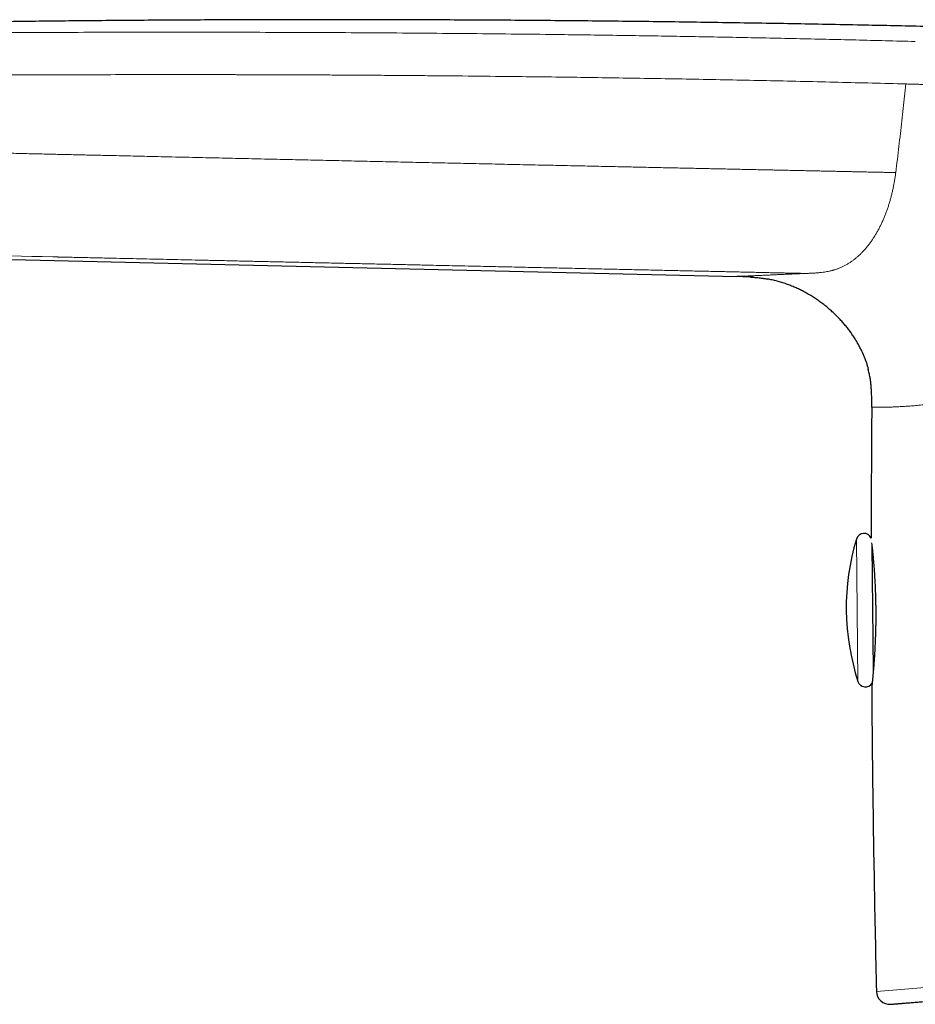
# Model space of a CAD drawing. Header units: millimetres. Extents: x 8 to 524, y 12 to 399.
# Tile 3 of 133: x 76 to 110, y 362 to 399. Entities that reach past the tile are written whole.
import ezdxf

# ---------------------------------------------------------------- set-up
doc = ezdxf.new("R2010")
doc.units = ezdxf.units.MM

msp = doc.modelspace()

# ---------------------------------------------------------------- linework, layer by layer
at = {"color": 7, "linetype": 'Continuous', "lineweight": 30}
for p, q in [((46.105, 390.977), (102.812, 389.635)), ((103.947, 389.545), (103.983, 389.538)), ((107.585, 386.714), (107.599, 386.682)), ((107.777, 386.167), (107.789, 386.119)), ((107.927, 379.427), (107.98, 374.707)), ((107.918, 374.062), (107.918, 374.062))]:
    msp.add_line(p, q, dxfattribs=at)
at = {"color": 252, "linetype": 'Continuous', "lineweight": 0}
for p, q in [((103.47, 389.605), (103.406, 389.61)), ((103.983, 389.538), (103.898, 389.553)), ((107.607, 386.664), (107.585, 386.714)), ((107.789, 386.12), (107.776, 386.172)), ((107.338, 379.69), (107.399, 374.295)), ((108.097, 362.552), (131.332, 364.439))]:
    msp.add_line(p, q, dxfattribs=at)
at = {"color": 7, "linetype": 'Continuous', "lineweight": 30}
for centre, radius, start, end in [((107.625, 379.603), 0.3, 23.7396, 163.2028), ((115.954, 377.089), 9, 163.2028, 198.086), ((107.684, 374.388), 0.3, 198.086, 326.7932), ((108.597, 362.564), 0.5, 181.3628, 274.6443)]:
    msp.add_arc(centre, radius, start, end, dxfattribs=at)
for points, knots in [([(150.617, 397.344), (150.025, 397.382), (148.622, 397.471), (146.408, 397.606), (143.974, 397.748), (141.538, 397.885), (139.101, 398.015), (136.662, 398.139), (134.289, 398.254), (131.982, 398.361), (129.741, 398.459), (127.5, 398.552), (125.258, 398.64), (123.017, 398.723), (120.778, 398.801), (118.541, 398.874), (116.306, 398.942), (114.073, 399.005), (111.841, 399.063), (109.608, 399.116), (107.241, 399.166), (104.74, 399.213), (102.106, 399.256), (99.471, 399.292), (96.901, 399.32), (94.396, 399.341), (91.956, 399.355), (89.515, 399.363), (87.074, 399.366), (84.633, 399.362), (82.191, 399.353), (79.816, 399.337), (77.509, 399.317), (75.27, 399.291), (73.031, 399.26), (70.792, 399.224), (68.553, 399.182), (66.421, 399.136), (64.395, 399.087), (62.476, 399.036), (60.557, 398.979), (58.638, 398.917), (56.718, 398.849), (54.798, 398.775), (53.015, 398.7), (51.369, 398.626), (49.859, 398.554), (48.35, 398.478), (46.84, 398.397), (45.331, 398.311), (44.039, 398.234), (43.251, 398.184), (42.964, 398.165)], [0, 0, 0, 0, 0.0165217, 0.0391477, 0.0617814, 0.0844253, 0.1070816, 0.1297525, 0.1524397, 0.1732518, 0.1940758, 0.2149051, 0.2357329, 0.2565522, 0.2773561, 0.2981375, 0.3188905, 0.3396222, 0.3603473, 0.3810799, 0.4018229, 0.4262799, 0.4507429, 0.4752076, 0.4996733, 0.5223215, 0.5449729, 0.5676285, 0.5902891, 0.6129553, 0.6356263, 0.658301, 0.6790883, 0.6998768, 0.7206658, 0.7414545, 0.7622424, 0.7830304, 0.8008495, 0.8186704, 0.8364937, 0.8543206, 0.8721517, 0.8899883, 0.9078312, 0.9218559, 0.9358857, 0.9499212, 0.9639591, 0.9779903, 0.9920051, 1, 1, 1, 1]), ([(103.406, 389.61), (103.384, 389.612), (103.303, 389.618), (103.164, 389.625), (102.988, 389.631), (102.87, 389.634), (102.812, 389.635)], [0, 0, 0, 0, 0.112783, 0.408512, 0.70425, 1, 1, 1, 1]), ([(103.325, 389.616), (103.365, 389.614), (103.42, 389.61), (103.474, 389.605), (103.488, 389.604)], [0, 0, 0, 0, 0.749213, 1, 1, 1, 1]), ([(103.406, 389.61), (103.441, 389.608), (103.538, 389.601), (103.677, 389.586), (103.823, 389.566), (103.918, 389.551), (103.971, 389.541), (103.983, 389.538)], [0, 0, 0, 0, 0.178342, 0.503768, 0.720732, 0.937772, 1, 1, 1, 1]), ([(107.585, 386.714), (107.572, 386.743), (107.537, 386.824), (107.474, 386.952), (107.395, 387.099), (107.31, 387.242), (107.219, 387.383), (107.124, 387.52), (107.024, 387.653), (106.92, 387.783), (106.811, 387.91), (106.699, 388.032), (106.582, 388.152), (106.457, 388.272), (106.323, 388.392), (106.18, 388.512), (106.033, 388.627), (105.882, 388.736), (105.727, 388.84), (105.571, 388.937), (105.415, 389.026), (105.259, 389.109), (105.101, 389.185), (104.94, 389.256), (104.773, 389.322), (104.6, 389.383), (104.422, 389.438), (104.241, 389.485), (104.094, 389.518), (104.008, 389.533), (103.983, 389.538)], [0, 0, 0, 0, 0.020229, 0.055275, 0.090334, 0.125405, 0.160486, 0.195566, 0.230635, 0.265697, 0.300757, 0.335817, 0.370881, 0.405946, 0.445217, 0.484488, 0.523758, 0.563029, 0.602303, 0.641583, 0.678619, 0.71565, 0.752673, 0.789689, 0.826701, 0.86596, 0.905224, 0.944493, 0.983765, 1, 1, 1, 1]), ([(107.585, 386.714), (107.59, 386.704), (107.613, 386.652), (107.651, 386.556), (107.698, 386.428), (107.74, 386.298), (107.77, 386.195), (107.785, 386.135), (107.789, 386.12)], [0, 0, 0, 0, 0.055365, 0.271841, 0.488575, 0.705688, 0.923083, 1, 1, 1, 1]), ([(107.919, 384.689), (107.92, 384.745), (107.92, 384.856), (107.92, 385.022), (107.916, 385.189), (107.908, 385.356), (107.895, 385.522), (107.876, 385.687), (107.849, 385.852), (107.82, 385.996), (107.798, 386.085), (107.789, 386.12)], [0, 0, 0, 0, 0.1156588, 0.2313128, 0.3469602, 0.4626246, 0.5782715, 0.6938928, 0.8095254, 0.925172, 1, 1, 1, 1]), ([(107.92, 384.689), (107.916, 384.235), (107.908, 383.098), (107.901, 381.442), (107.9, 380.241), (107.899, 379.723)], [0, 0, 0, 0, 0.274486, 0.686985, 1, 1, 1, 1]), ([(107.92, 379.491), (107.921, 379.487), (107.922, 379.472), (107.926, 379.442), (107.93, 379.402), (107.935, 379.361), (107.94, 379.313), (107.946, 379.256), (107.953, 379.186), (107.96, 379.113), (107.968, 379.034), (107.975, 378.952), (107.983, 378.866), (107.991, 378.776), (107.998, 378.678), (108.006, 378.572), (108.015, 378.458), (108.022, 378.339), (108.03, 378.217), (108.037, 378.091), (108.044, 377.962), (108.05, 377.83), (108.055, 377.696), (108.06, 377.56), (108.064, 377.421), (108.067, 377.281), (108.07, 377.14), (108.071, 376.998), (108.072, 376.855), (108.072, 376.712), (108.071, 376.57), (108.069, 376.429), (108.066, 376.289), (108.062, 376.151), (108.058, 376.015), (108.053, 375.887), (108.048, 375.767), (108.043, 375.654), (108.038, 375.544), (108.032, 375.435), (108.026, 375.328), (108.019, 375.223), (108.012, 375.119), (108.006, 375.027), (108, 374.945), (107.994, 374.873), (107.988, 374.803), (107.983, 374.735), (107.977, 374.67), (107.972, 374.61), (107.967, 374.555), (107.963, 374.507), (107.958, 374.462), (107.955, 374.422), (107.951, 374.385), (107.948, 374.351), (107.945, 374.32), (107.942, 374.297), (107.94, 374.28), (107.939, 374.267), (107.938, 374.253), (107.936, 374.238), (107.934, 374.223), (107.933, 374.206), (107.931, 374.189), (107.929, 374.172), (107.927, 374.155), (107.925, 374.14), (107.924, 374.126), (107.923, 374.114), (107.921, 374.105), (107.921, 374.098), (107.92, 374.095), (107.92, 374.095), (107.92, 374.095)], [0, 0, 0, 0, 0.004215, 0.017545, 0.030245, 0.042319, 0.0538, 0.070731, 0.08755, 0.104258, 0.120859, 0.137357, 0.153756, 0.170052, 0.186207, 0.204516, 0.22278, 0.241028, 0.259265, 0.277495, 0.295725, 0.313957, 0.332196, 0.350445, 0.368707, 0.386987, 0.405292, 0.42363, 0.442011, 0.460398, 0.47875, 0.497075, 0.51538, 0.533669, 0.551945, 0.57021, 0.586186, 0.602155, 0.618119, 0.634199, 0.650531, 0.667119, 0.683963, 0.701069, 0.714015, 0.727113, 0.740364, 0.753769, 0.767329, 0.780785, 0.792973, 0.804669, 0.81587, 0.826575, 0.836782, 0.847063, 0.856781, 0.865936, 0.8701, 0.874708, 0.879916, 0.885723, 0.892128, 0.899575, 0.907694, 0.916482, 0.925939, 0.936062, 0.946851, 0.957632, 0.969002, 0.980961, 0.993509, 1, 1, 1, 1]), ([(107.92, 374.095), (107.92, 374.089), (107.918, 374.076), (107.918, 374.067), (107.918, 374.062)], [0, 0, 0, 0, 0.496013, 1, 1, 1, 1]), ([(107.919, 374.062), (107.921, 373.708), (107.928, 372.658), (107.947, 370.911), (107.975, 368.821), (108.01, 366.731), (108.05, 364.641), (108.081, 363.248), (108.097, 362.552)], [0, 0, 0, 0, 0.092194, 0.273763, 0.455329, 0.636891, 0.818448, 1, 1, 1, 1]), ([(108.638, 362.065), (108.638, 362.066), (108.64, 362.066), (108.649, 362.066), (108.664, 362.068), (108.685, 362.069), (108.713, 362.072), (108.746, 362.074), (108.782, 362.077), (108.817, 362.08), (108.851, 362.083), (108.887, 362.086), (108.926, 362.089), (108.969, 362.092), (109.014, 362.096), (109.064, 362.1), (109.124, 362.105), (109.194, 362.111), (109.276, 362.117), (109.364, 362.124), (109.457, 362.132), (109.556, 362.14), (109.658, 362.148), (109.763, 362.157), (109.871, 362.166), (109.984, 362.175), (110.102, 362.184), (110.202, 362.193), (110.281, 362.199), (110.338, 362.204), (110.395, 362.208), (110.454, 362.213), (110.513, 362.218), (110.6, 362.225), (110.717, 362.234), (110.861, 362.246), (111.005, 362.258), (111.147, 362.269), (111.292, 362.281), (111.443, 362.293), (111.599, 362.306), (111.759, 362.319), (111.924, 362.332), (112.093, 362.346), (112.267, 362.36), (112.446, 362.375), (112.64, 362.391), (112.849, 362.408), (113.074, 362.426), (113.304, 362.445), (113.538, 362.464), (113.778, 362.483), (114.019, 362.503), (114.259, 362.522), (114.499, 362.542), (114.744, 362.562), (114.993, 362.582), (115.26, 362.603), (115.545, 362.627), (115.849, 362.651), (116.157, 362.676), (116.471, 362.702), (116.789, 362.728), (117.113, 362.754), (117.432, 362.78), (117.747, 362.805), (118.057, 362.831), (118.37, 362.856), (118.687, 362.882), (119.006, 362.908), (119.326, 362.934), (119.648, 362.96), (119.973, 362.986), (120.301, 363.013), (120.632, 363.04), (120.966, 363.067), (121.296, 363.094), (121.623, 363.12), (121.946, 363.147), (122.272, 363.173), (122.6, 363.2), (122.865, 363.221), (123.067, 363.238), (123.202, 363.249), (123.339, 363.26), (123.475, 363.271), (123.612, 363.282), (123.81, 363.298), (124.072, 363.319), (124.418, 363.347), (124.787, 363.377), (125.178, 363.409), (125.529, 363.438), (125.838, 363.463), (126.103, 363.484), (126.37, 363.506), (126.638, 363.528), (126.907, 363.55), (127.173, 363.571), (127.434, 363.592), (127.742, 363.617), (128.101, 363.647), (128.513, 363.68), (128.927, 363.714), (129.341, 363.747), (129.753, 363.781), (130.164, 363.814), (130.573, 363.847), (130.984, 363.881), (131.258, 363.903), (131.395, 363.914)], [0, 0, 0, 0, 0.010501, 0.020988, 0.031466, 0.041936, 0.052402, 0.062865, 0.07333, 0.080525, 0.087724, 0.094926, 0.102132, 0.109343, 0.11656, 0.124172, 0.131798, 0.141955, 0.152104, 0.162246, 0.172383, 0.182518, 0.192654, 0.202213, 0.211777, 0.221348, 0.230928, 0.240518, 0.244742, 0.248964, 0.253183, 0.2574, 0.261615, 0.265828, 0.275752, 0.285669, 0.29452, 0.303368, 0.312216, 0.321065, 0.330098, 0.339135, 0.348178, 0.357229, 0.36629, 0.375489, 0.384732, 0.395502, 0.406262, 0.417013, 0.42776, 0.438504, 0.449249, 0.459383, 0.469522, 0.47967, 0.489829, 0.5, 0.511773, 0.523527, 0.535267, 0.546997, 0.558721, 0.570441, 0.582163, 0.592913, 0.603669, 0.614436, 0.625215, 0.63591, 0.646481, 0.65704, 0.667588, 0.678128, 0.688663, 0.699197, 0.70973, 0.719665, 0.729606, 0.739554, 0.749512, 0.759482, 0.763545, 0.767606, 0.771665, 0.775721, 0.779776, 0.78383, 0.793378, 0.80292, 0.814274, 0.825626, 0.836978, 0.844583, 0.85219, 0.859801, 0.867417, 0.87504, 0.882669, 0.889911, 0.897124, 0.908655, 0.920176, 0.931689, 0.943199, 0.95471, 0.966018, 0.977334, 0.98866, 1, 1, 1, 1])]:
    msp.add_open_spline(points, degree=3, knots=knots, dxfattribs=at)
at = {"color": 252, "linetype": 'Continuous', "lineweight": 0}
for points, knots in [([(48.442, 398.241), (49.364, 398.282), (51.212, 398.365), (53.992, 398.47), (56.787, 398.562), (59.594, 398.641), (62.414, 398.708), (65.414, 398.766), (68.594, 398.815), (71.955, 398.852), (75.327, 398.877), (78.728, 398.89), (82.156, 398.892), (85.611, 398.886), (89.07, 398.869), (92.532, 398.842), (95.595, 398.809), (98.26, 398.773), (100.526, 398.737), (102.79, 398.696), (105.052, 398.649), (107.312, 398.598), (108.818, 398.559), (109.57, 398.539)], [0, 0, 0, 0, 0.045321, 0.090874, 0.136646, 0.182622, 0.228785, 0.275119, 0.329925, 0.384921, 0.440081, 0.495378, 0.551796, 0.608303, 0.66487, 0.72147, 0.778077, 0.815132, 0.852169, 0.889183, 0.926163, 0.963103, 1, 1, 1, 1]), ([(48.455, 396.667), (48.474, 396.668), (48.515, 396.67), (48.583, 396.673), (48.664, 396.677), (48.757, 396.681), (48.863, 396.686), (48.981, 396.691), (49.111, 396.697), (49.25, 396.703), (49.4, 396.709), (49.561, 396.716), (49.735, 396.724), (49.918, 396.732), (50.112, 396.74), (50.316, 396.748), (50.531, 396.757), (50.773, 396.767), (51.043, 396.778), (51.343, 396.79), (51.658, 396.802), (51.99, 396.815), (52.337, 396.828), (52.679, 396.841), (53.015, 396.853), (53.343, 396.865), (53.683, 396.877), (54.018, 396.888), (54.349, 396.899), (54.588, 396.907), (54.737, 396.912), (54.795, 396.914), (54.844, 396.916), (54.893, 396.917), (54.942, 396.919), (54.99, 396.921), (55.252, 396.929), (55.721, 396.944), (56.425, 396.965), (57.144, 396.986), (57.879, 397.007), (58.597, 397.026), (59.272, 397.043), (59.905, 397.059), (60.474, 397.072), (60.916, 397.082), (61.192, 397.088), (61.303, 397.091), (61.344, 397.092), (61.356, 397.092), (61.369, 397.092), (61.382, 397.093), (61.394, 397.093), (61.428, 397.094), (61.488, 397.095), (61.577, 397.097), (61.679, 397.099), (61.793, 397.101), (61.92, 397.104), (62.056, 397.107), (62.202, 397.11), (62.356, 397.113), (62.521, 397.117), (62.697, 397.12), (62.898, 397.124), (63.126, 397.129), (63.38, 397.133), (63.651, 397.139), (63.938, 397.144), (64.239, 397.149), (64.553, 397.155), (64.881, 397.16), (65.224, 397.166), (65.585, 397.172), (65.964, 397.178), (66.362, 397.184), (66.775, 397.19), (67.203, 397.196), (67.648, 397.202), (68.109, 397.208), (68.585, 397.214), (69.077, 397.22), (69.584, 397.226), (70.108, 397.231), (70.646, 397.237), (71.201, 397.242), (71.771, 397.247), (72.311, 397.252), (72.817, 397.255), (73.288, 397.259), (73.768, 397.262), (74.237, 397.265), (74.695, 397.267), (75.122, 397.27), (75.462, 397.271), (75.662, 397.272), (75.736, 397.272), (75.759, 397.272), (75.783, 397.273), (75.806, 397.273), (75.829, 397.273), (76.758, 397.277), (78.589, 397.282), (80.861, 397.285), (82.417, 397.284), (83.085, 397.283), (83.326, 397.283), (83.393, 397.283), (83.459, 397.283), (83.525, 397.283), (83.588, 397.283), (83.64, 397.283), (83.728, 397.283), (83.86, 397.282), (84.047, 397.282), (84.248, 397.282), (84.462, 397.281), (84.69, 397.28), (84.939, 397.28), (85.21, 397.279), (85.505, 397.278), (85.816, 397.277), (86.143, 397.276), (86.486, 397.274), (86.845, 397.272), (87.209, 397.271), (87.577, 397.269), (87.949, 397.267), (88.334, 397.264), (88.733, 397.262), (89.145, 397.259), (89.547, 397.256), (89.937, 397.253), (90.315, 397.251), (90.702, 397.247), (91.096, 397.244), (91.377, 397.242), (91.541, 397.24), (91.586, 397.24), (91.632, 397.239), (91.678, 397.239), (91.724, 397.239), (91.767, 397.238), (91.932, 397.237), (92.634, 397.23), (94.174, 397.214), (96.428, 397.187), (98.981, 397.149), (101.535, 397.105), (104.092, 397.054), (106.652, 396.996), (108.359, 396.952), (109.214, 396.93)], [0, 0, 0, 0, 0.000915, 0.002038, 0.003369, 0.004907, 0.006653, 0.008606, 0.010766, 0.013044, 0.015514, 0.018176, 0.02103, 0.024076, 0.027254, 0.030617, 0.034164, 0.037896, 0.042578, 0.047522, 0.052725, 0.058189, 0.063912, 0.069894, 0.075118, 0.080525, 0.086114, 0.091884, 0.097113, 0.102481, 0.103693, 0.104502, 0.10531, 0.106117, 0.106924, 0.107729, 0.108533, 0.119842, 0.130944, 0.143307, 0.155403, 0.167233, 0.178798, 0.188757, 0.198512, 0.206928, 0.210581, 0.212179, 0.212388, 0.212597, 0.212805, 0.213014, 0.213222, 0.21343, 0.214693, 0.216162, 0.217839, 0.219722, 0.221811, 0.224107, 0.226461, 0.228998, 0.231719, 0.234622, 0.237709, 0.241645, 0.245844, 0.250304, 0.255026, 0.260009, 0.265157, 0.270556, 0.276207, 0.282108, 0.288388, 0.294929, 0.30173, 0.308791, 0.316112, 0.323692, 0.33153, 0.339628, 0.347984, 0.356597, 0.365469, 0.374598, 0.383984, 0.393626, 0.401226, 0.408978, 0.416881, 0.424936, 0.43215, 0.439482, 0.446031, 0.448941, 0.449323, 0.449706, 0.450089, 0.450472, 0.450856, 0.45124, 0.496299, 0.541262, 0.563389, 0.57312, 0.574212, 0.575304, 0.576396, 0.577487, 0.578579, 0.579487, 0.580062, 0.582917, 0.585996, 0.589297, 0.592821, 0.596568, 0.600537, 0.605121, 0.60997, 0.615084, 0.620462, 0.626105, 0.632013, 0.638185, 0.644075, 0.650187, 0.656522, 0.663079, 0.669858, 0.676859, 0.682911, 0.689121, 0.695487, 0.70201, 0.708592, 0.709341, 0.710091, 0.710843, 0.711597, 0.712353, 0.713111, 0.713743, 0.720469, 0.747765, 0.78973, 0.831708, 0.873713, 0.915755, 0.957847, 1, 1, 1, 1]), ([(108.829, 393.573), (108.849, 393.74), (108.89, 394.07), (108.948, 394.563), (109.005, 395.05), (109.06, 395.529), (109.113, 396.002), (109.164, 396.468), (109.197, 396.777), (109.214, 396.93)], [0, 0, 0, 0, 0.14905, 0.296035, 0.440955, 0.583811, 0.724604, 0.863333, 1, 1, 1, 1]), ([(109.214, 396.93), (109.26, 396.929), (109.354, 396.927), (109.447, 396.924), (109.493, 396.923)], [0, 0, 0, 0, 0.499961, 1, 1, 1, 1]), ([(109.493, 396.923), (109.537, 396.922), (109.632, 396.919), (109.786, 396.915), (109.963, 396.91), (110.164, 396.904), (110.331, 396.898), (110.457, 396.894), (110.534, 396.892), (110.614, 396.889), (110.697, 396.886), (110.781, 396.883), (110.866, 396.881), (110.984, 396.876), (111.131, 396.871), (111.339, 396.863), (111.566, 396.855), (111.807, 396.845), (112.026, 396.837), (112.229, 396.828), (112.521, 396.816), (112.907, 396.8), (113.368, 396.778), (113.729, 396.761), (113.936, 396.751), (114.011, 396.747), (114.031, 396.746), (114.052, 396.745), (114.072, 396.744), (114.093, 396.743), (114.113, 396.742), (114.137, 396.741), (114.167, 396.739), (114.214, 396.737), (114.281, 396.733), (114.369, 396.728), (114.477, 396.722), (114.604, 396.715), (114.747, 396.707), (114.903, 396.698), (115.073, 396.688), (115.259, 396.676), (115.452, 396.664), (115.65, 396.651), (115.799, 396.641), (115.902, 396.634), (115.958, 396.631), (116.014, 396.627), (116.072, 396.623), (116.129, 396.619), (116.24, 396.611), (116.398, 396.6), (116.596, 396.586), (116.778, 396.572), (116.926, 396.561), (117.043, 396.552), (117.133, 396.545), (117.22, 396.538), (117.315, 396.53), (117.493, 396.516), (117.751, 396.495), (118.077, 396.467), (118.294, 396.449), (118.402, 396.44)], [0, 0, 0, 0, 0.013877, 0.030265, 0.049163, 0.070572, 0.094491, 0.102527, 0.110811, 0.119343, 0.128123, 0.137151, 0.146427, 0.15535, 0.174964, 0.193646, 0.221989, 0.247874, 0.271299, 0.292469, 0.313406, 0.365689, 0.417895, 0.463769, 0.483932, 0.486194, 0.488456, 0.490718, 0.49298, 0.495242, 0.497503, 0.499764, 0.502951, 0.507641, 0.515255, 0.525034, 0.53698, 0.551092, 0.56737, 0.584519, 0.603557, 0.624486, 0.647306, 0.668954, 0.692069, 0.698365, 0.704762, 0.711259, 0.717858, 0.724557, 0.731356, 0.756336, 0.779588, 0.801112, 0.820907, 0.832465, 0.843339, 0.85353, 0.864025, 0.877802, 0.91869, 0.959423, 1, 1, 1, 1]), ([(108.829, 393.573), (108.829, 393.573), (108.829, 393.573), (108.829, 393.573), (108.829, 393.573), (108.828, 393.573), (108.826, 393.573), (108.82, 393.573), (108.811, 393.573), (108.795, 393.573), (108.773, 393.574), (108.743, 393.574), (108.707, 393.575), (108.663, 393.576), (108.613, 393.577), (108.557, 393.578), (108.494, 393.58), (108.424, 393.581), (108.348, 393.583), (108.268, 393.585), (108.182, 393.586), (108.09, 393.588), (107.992, 393.59), (107.888, 393.592), (107.777, 393.595), (107.656, 393.597), (107.525, 393.6), (107.382, 393.603), (107.232, 393.606), (107.075, 393.61), (106.909, 393.613), (106.734, 393.617), (106.551, 393.621), (106.36, 393.625), (106.162, 393.629), (105.956, 393.633), (105.742, 393.638), (105.527, 393.642), (105.311, 393.647), (105.095, 393.652), (104.872, 393.656), (104.643, 393.661), (104.408, 393.666), (104.166, 393.671), (103.918, 393.676), (103.664, 393.682), (103.403, 393.687), (103.136, 393.693), (102.863, 393.699), (102.589, 393.705), (102.314, 393.71), (102.039, 393.716), (101.759, 393.722), (101.473, 393.728), (101.18, 393.734), (100.881, 393.741), (100.574, 393.747), (100.261, 393.754), (99.943, 393.761), (99.622, 393.768), (99.297, 393.775), (98.969, 393.782), (98.636, 393.789), (98.276, 393.796), (97.888, 393.805), (97.471, 393.813), (97.047, 393.823), (96.617, 393.832), (96.179, 393.841), (95.734, 393.851), (95.283, 393.86), (94.824, 393.87), (94.359, 393.88), (93.887, 393.89), (93.408, 393.901), (92.931, 393.911), (92.456, 393.921), (91.985, 393.932), (91.507, 393.942), (91.022, 393.952), (90.546, 393.963), (90.078, 393.973), (89.62, 393.983), (89.156, 393.993), (88.685, 394.004), (88.209, 394.014), (87.727, 394.025), (87.252, 394.035), (86.785, 394.045), (86.326, 394.056), (85.862, 394.066), (85.391, 394.076), (84.915, 394.087), (84.434, 394.098), (83.946, 394.109), (83.452, 394.12), (82.951, 394.131), (82.444, 394.142), (81.931, 394.154), (81.448, 394.165), (80.998, 394.175), (80.58, 394.184), (80.158, 394.194), (79.732, 394.204), (79.301, 394.214), (78.813, 394.225), (78.27, 394.237), (77.674, 394.251), (77.084, 394.264), (76.499, 394.278), (75.922, 394.291), (75.355, 394.304), (74.797, 394.317), (74.245, 394.33), (73.719, 394.342), (73.217, 394.354), (72.741, 394.365), (72.27, 394.376), (71.804, 394.386), (71.344, 394.397), (70.89, 394.408), (70.441, 394.418), (69.999, 394.429), (69.563, 394.439), (69.132, 394.449), (68.708, 394.459), (68.29, 394.469), (67.878, 394.478), (67.473, 394.488), (67.074, 394.497), (66.675, 394.506), (66.277, 394.516), (65.879, 394.525), (65.489, 394.534), (65.106, 394.543), (64.73, 394.552), (64.367, 394.56), (64.016, 394.569), (63.677, 394.577), (63.345, 394.584), (63.019, 394.592), (62.699, 394.599), (62.385, 394.607), (62.078, 394.614), (61.772, 394.621), (61.468, 394.628), (61.165, 394.635), (60.868, 394.642), (60.577, 394.649), (60.291, 394.656), (59.991, 394.663), (59.677, 394.67), (59.35, 394.678), (59.028, 394.685), (58.711, 394.693), (58.366, 394.701), (57.994, 394.709), (57.596, 394.719), (57.191, 394.728), (56.777, 394.738), (56.357, 394.748), (55.943, 394.757), (55.535, 394.767), (55.161, 394.776), (54.821, 394.784), (54.514, 394.791), (54.212, 394.798), (53.914, 394.805), (53.621, 394.812), (53.334, 394.818), (53.051, 394.825), (52.775, 394.832), (52.504, 394.838), (52.259, 394.844), (52.037, 394.849), (51.838, 394.854), (51.645, 394.858), (51.455, 394.863), (51.269, 394.867), (51.086, 394.871), (50.907, 394.876), (50.733, 394.88), (50.566, 394.884), (50.404, 394.888), (50.249, 394.891), (50.105, 394.895), (49.97, 394.898), (49.846, 394.901), (49.727, 394.904), (49.615, 394.907), (49.509, 394.909), (49.409, 394.912), (49.317, 394.914), (49.232, 394.916), (49.154, 394.918), (49.081, 394.919), (49.015, 394.921), (48.955, 394.922), (48.904, 394.923), (48.861, 394.924), (48.825, 394.925), (48.793, 394.926), (48.767, 394.927), (48.746, 394.927), (48.731, 394.927), (48.72, 394.928), (48.714, 394.928), (48.712, 394.928)], [0, 0, 0, 0, 0, 0.000001, 0.000002, 0.000008, 0.000032, 0.000127, 0.000284, 0.000502, 0.000891, 0.001389, 0.001998, 0.002718, 0.003548, 0.004488, 0.005539, 0.0067, 0.007972, 0.009297, 0.010723, 0.012252, 0.013882, 0.015615, 0.017449, 0.019385, 0.021632, 0.024003, 0.026496, 0.029113, 0.031854, 0.03477, 0.037815, 0.040986, 0.044286, 0.047712, 0.051266, 0.054948, 0.058434, 0.062026, 0.065725, 0.069531, 0.073443, 0.07746, 0.081583, 0.085812, 0.090146, 0.094584, 0.099127, 0.103774, 0.108251, 0.112819, 0.117479, 0.122229, 0.12707, 0.13208, 0.137182, 0.142376, 0.147661, 0.153036, 0.158403, 0.163856, 0.169395, 0.175019, 0.181825, 0.18875, 0.195794, 0.202955, 0.210232, 0.217624, 0.22513, 0.232751, 0.240486, 0.248337, 0.256304, 0.264389, 0.272121, 0.279961, 0.28791, 0.295969, 0.30414, 0.311668, 0.31929, 0.32701, 0.334829, 0.342747, 0.350768, 0.358893, 0.366433, 0.374064, 0.381788, 0.389606, 0.397521, 0.405534, 0.413647, 0.421864, 0.430186, 0.438616, 0.447157, 0.455811, 0.462689, 0.469638, 0.476657, 0.483747, 0.490907, 0.498135, 0.508115, 0.51802, 0.527844, 0.537581, 0.547226, 0.556606, 0.565889, 0.575072, 0.584151, 0.592167, 0.600095, 0.607934, 0.615681, 0.623334, 0.630893, 0.638354, 0.645717, 0.652979, 0.660141, 0.6672, 0.674156, 0.681008, 0.687754, 0.694395, 0.700929, 0.707659, 0.714271, 0.720765, 0.72714, 0.733397, 0.739535, 0.745283, 0.750922, 0.756454, 0.761879, 0.767199, 0.772414, 0.777527, 0.782539, 0.787683, 0.79272, 0.797659, 0.802507, 0.807271, 0.811959, 0.817491, 0.822932, 0.82829, 0.833571, 0.838782, 0.845507, 0.852129, 0.858656, 0.86576, 0.87276, 0.879656, 0.886449, 0.893137, 0.898315, 0.903423, 0.908458, 0.913417, 0.918294, 0.923086, 0.927788, 0.932394, 0.936899, 0.941297, 0.944673, 0.947977, 0.951206, 0.954356, 0.957425, 0.960506, 0.963494, 0.966385, 0.969177, 0.971866, 0.974448, 0.976922, 0.979091, 0.981164, 0.983138, 0.98501, 0.98678, 0.988444, 0.989962, 0.991378, 0.99269, 0.993896, 0.994997, 0.99599, 0.996875, 0.99756, 0.998162, 0.99868, 0.999113, 0.999462, 0.999726, 0.999906, 1, 1, 1, 1]), ([(105.419, 389.752), (105.432, 389.753), (105.459, 389.754), (105.503, 389.755), (105.551, 389.757), (105.602, 389.759), (105.654, 389.762), (105.704, 389.764), (105.752, 389.767), (105.801, 389.77), (105.854, 389.774), (105.91, 389.779), (105.967, 389.784), (106.039, 389.792), (106.125, 389.804), (106.224, 389.82), (106.309, 389.837), (106.379, 389.853), (106.422, 389.865), (106.45, 389.872), (106.463, 389.876), (106.475, 389.879), (106.487, 389.883), (106.5, 389.887), (106.512, 389.89), (106.557, 389.905), (106.635, 389.931), (106.744, 389.976), (106.85, 390.025), (106.953, 390.079), (107.052, 390.139), (107.145, 390.2), (107.231, 390.263), (107.311, 390.326), (107.381, 390.385), (107.439, 390.438), (107.477, 390.473), (107.501, 390.497), (107.514, 390.509), (107.526, 390.522), (107.539, 390.534), (107.551, 390.547), (107.588, 390.585), (107.649, 390.65), (107.732, 390.746), (107.811, 390.847), (107.888, 390.951), (107.962, 391.059), (108.034, 391.17), (108.102, 391.285), (108.168, 391.403), (108.231, 391.524), (108.291, 391.647), (108.349, 391.774), (108.403, 391.903), (108.455, 392.034), (108.503, 392.167), (108.549, 392.302), (108.592, 392.439), (108.632, 392.577), (108.67, 392.717), (108.704, 392.858), (108.735, 393), (108.763, 393.142), (108.788, 393.285), (108.811, 393.429), (108.823, 393.525), (108.829, 393.573)], [0, 0, 0, 0, 0.0121933, 0.0246166, 0.0372873, 0.0502219, 0.0628923, 0.0744203, 0.084296, 0.0948938, 0.1062153, 0.1182618, 0.1303103, 0.1415649, 0.1634884, 0.1846308, 0.2049932, 0.2180065, 0.2306822, 0.2334815, 0.2362639, 0.2390294, 0.241778, 0.2445097, 0.2472245, 0.2499225, 0.2751262, 0.29993, 0.3243403, 0.348361, 0.3719957, 0.3952476, 0.4153952, 0.4352502, 0.4548129, 0.4675645, 0.4801888, 0.4834742, 0.4867509, 0.4900189, 0.4932782, 0.4965287, 0.4997705, 0.5224738, 0.5449691, 0.567258, 0.5893437, 0.6112297, 0.6329205, 0.6544211, 0.6757376, 0.6968788, 0.7178544, 0.7386732, 0.7593441, 0.7798765, 0.800281, 0.8205719, 0.8407648, 0.8608728, 0.8809054, 0.9008691, 0.9207746, 0.9406336, 0.9604519, 0.9802381, 1, 1, 1, 1]), ([(48.841, 391.004), (48.842, 391.004), (48.842, 391.004), (48.845, 391.004), (48.85, 391.004), (48.858, 391.004), (48.87, 391.003), (48.888, 391.003), (48.912, 391.002), (48.943, 391.002), (48.983, 391.001), (49.031, 391), (49.087, 390.998), (49.151, 390.997), (49.219, 390.995), (49.293, 390.994), (49.372, 390.992), (49.457, 390.99), (49.548, 390.988), (49.646, 390.986), (49.748, 390.984), (49.854, 390.981), (49.964, 390.979), (50.079, 390.976), (50.2, 390.973), (50.328, 390.971), (50.461, 390.968), (50.602, 390.964), (50.748, 390.961), (50.901, 390.958), (51.059, 390.954), (51.223, 390.951), (51.398, 390.947), (51.586, 390.942), (51.787, 390.938), (51.995, 390.933), (52.209, 390.929), (52.431, 390.924), (52.66, 390.918), (52.896, 390.913), (53.139, 390.908), (53.39, 390.902), (53.645, 390.896), (53.906, 390.891), (54.173, 390.885), (54.446, 390.879), (54.647, 390.874), (54.775, 390.871), (54.826, 390.87), (54.877, 390.869), (54.928, 390.868), (54.978, 390.867), (55.091, 390.864), (55.255, 390.861), (55.471, 390.856), (55.688, 390.851), (55.915, 390.846), (56.151, 390.841), (56.408, 390.835), (56.685, 390.829), (56.981, 390.822), (57.27, 390.816), (57.554, 390.809), (57.832, 390.803), (58.104, 390.797), (58.369, 390.791), (58.626, 390.785), (58.875, 390.78), (59.116, 390.774), (59.35, 390.769), (59.577, 390.764), (59.796, 390.759), (60.007, 390.755), (60.21, 390.75), (60.406, 390.746), (60.594, 390.741), (60.77, 390.738), (60.934, 390.734), (61.086, 390.731), (61.232, 390.727), (61.372, 390.724), (61.505, 390.721), (61.63, 390.718), (61.747, 390.716), (61.858, 390.713), (61.962, 390.711), (62.06, 390.709), (62.152, 390.707), (62.237, 390.705), (62.314, 390.703), (62.385, 390.702), (62.45, 390.7), (62.51, 390.699), (62.551, 390.698), (62.577, 390.697), (62.588, 390.697), (62.599, 390.697), (62.61, 390.697), (62.621, 390.696), (62.632, 390.696), (62.66, 390.695), (62.721, 390.694), (62.842, 390.691), (63.059, 390.687), (63.446, 390.678), (64.138, 390.663), (65.372, 390.635), (67.578, 390.586), (71.515, 390.499), (74.805, 390.426), (76.928, 390.379), (76.961, 390.378), (76.994, 390.377), (77.027, 390.377), (77.059, 390.376), (77.092, 390.375), (77.175, 390.373), (77.356, 390.369), (77.624, 390.364), (77.931, 390.357), (78.248, 390.35), (78.588, 390.342), (78.951, 390.334), (79.36, 390.325), (79.816, 390.315), (80.321, 390.304), (80.833, 390.293), (81.357, 390.281), (81.891, 390.269), (82.436, 390.257), (82.989, 390.245), (83.549, 390.233), (84.117, 390.22), (84.692, 390.207), (85.275, 390.195), (85.866, 390.182), (86.464, 390.168), (87.07, 390.155), (87.683, 390.141), (88.304, 390.128), (88.932, 390.114), (89.539, 390.101), (90.122, 390.088), (90.587, 390.078), (90.877, 390.071), (90.99, 390.069), (91.022, 390.068), (91.053, 390.067), (91.084, 390.067), (91.116, 390.066), (91.149, 390.065), (91.332, 390.061), (91.667, 390.054), (92.148, 390.043), (92.625, 390.033), (93.094, 390.022), (93.545, 390.012), (93.977, 390.003), (94.391, 389.994), (94.799, 389.985), (95.201, 389.976), (95.596, 389.967), (95.985, 389.959), (96.381, 389.95), (96.781, 389.941), (97.187, 389.932), (97.586, 389.924), (97.976, 389.915), (98.359, 389.907), (98.735, 389.899), (99.102, 389.89), (99.462, 389.883), (99.815, 389.875), (100.157, 389.867), (100.49, 389.86), (100.814, 389.853), (101.13, 389.846), (101.441, 389.839), (101.745, 389.833), (102.045, 389.826), (102.336, 389.82), (102.62, 389.813), (102.894, 389.807), (103.16, 389.802), (103.416, 389.796), (103.665, 389.791), (103.908, 389.785), (104.145, 389.78), (104.376, 389.775), (104.6, 389.77), (104.815, 389.765), (105.023, 389.761), (105.224, 389.756), (105.355, 389.754), (105.419, 389.752)], [0, 0, 0, 0, 0.000013, 0.000039, 0.000129, 0.000269, 0.000459, 0.000791, 0.001213, 0.001723, 0.002455, 0.003315, 0.004303, 0.005421, 0.006668, 0.007947, 0.009339, 0.010843, 0.012459, 0.014188, 0.016029, 0.017867, 0.019805, 0.021843, 0.023981, 0.026218, 0.028599, 0.031083, 0.03367, 0.036361, 0.039155, 0.042053, 0.045054, 0.048475, 0.052021, 0.055692, 0.059488, 0.06341, 0.067456, 0.071628, 0.075924, 0.080346, 0.084893, 0.089481, 0.094189, 0.099018, 0.103968, 0.104875, 0.105778, 0.106679, 0.107577, 0.108472, 0.109364, 0.113531, 0.117197, 0.120812, 0.12505, 0.129215, 0.133307, 0.138675, 0.143914, 0.149022, 0.154001, 0.158948, 0.163759, 0.168436, 0.172977, 0.177383, 0.181655, 0.185791, 0.189792, 0.193658, 0.197389, 0.200985, 0.204446, 0.207771, 0.210962, 0.213768, 0.216461, 0.21904, 0.221505, 0.223858, 0.226096, 0.228147, 0.230092, 0.231932, 0.233667, 0.235296, 0.236819, 0.238158, 0.239404, 0.240556, 0.241615, 0.242579, 0.242775, 0.242971, 0.243167, 0.243363, 0.243559, 0.243755, 0.243951, 0.245029, 0.246953, 0.25039, 0.256528, 0.267487, 0.287058, 0.322006, 0.384413, 0.495854, 0.496432, 0.497011, 0.49759, 0.49817, 0.498751, 0.499332, 0.499914, 0.503127, 0.508913, 0.514133, 0.519404, 0.525744, 0.532156, 0.53864, 0.547436, 0.55636, 0.565414, 0.574595, 0.584097, 0.593732, 0.603502, 0.613405, 0.623442, 0.633613, 0.643918, 0.654357, 0.66493, 0.675636, 0.686477, 0.697451, 0.708559, 0.719801, 0.729604, 0.739506, 0.744423, 0.744976, 0.74553, 0.746083, 0.746638, 0.747192, 0.747747, 0.74838, 0.756938, 0.76549, 0.773912, 0.782203, 0.790363, 0.7978, 0.805125, 0.812337, 0.819438, 0.826426, 0.833303, 0.840067, 0.847378, 0.854554, 0.861594, 0.868499, 0.875268, 0.881901, 0.888399, 0.894761, 0.900988, 0.907079, 0.912929, 0.918648, 0.924237, 0.929695, 0.935118, 0.940405, 0.945556, 0.950572, 0.955452, 0.960114, 0.964644, 0.969044, 0.973312, 0.977533, 0.981618, 0.985567, 0.98938, 0.993056, 0.996596, 1, 1, 1, 1]), ([(102.812, 389.635), (102.812, 389.635), (102.813, 389.635), (102.822, 389.636), (102.836, 389.636), (102.855, 389.637), (102.879, 389.638), (102.909, 389.64), (102.944, 389.641), (102.984, 389.643), (103.03, 389.646), (103.082, 389.648), (103.139, 389.651), (103.202, 389.654), (103.271, 389.657), (103.345, 389.66), (103.425, 389.664), (103.509, 389.668), (103.599, 389.672), (103.694, 389.677), (103.793, 389.681), (103.897, 389.686), (103.994, 389.691), (104.081, 389.694), (104.157, 389.698), (104.235, 389.701), (104.315, 389.705), (104.395, 389.709), (104.481, 389.712), (104.574, 389.717), (104.676, 389.721), (104.78, 389.725), (104.885, 389.73), (104.974, 389.734), (105.045, 389.737), (105.098, 389.739), (105.153, 389.741), (105.208, 389.744), (105.263, 389.746), (105.317, 389.748), (105.368, 389.75), (105.402, 389.752), (105.419, 389.752)], [0, 0, 0, 0, 0.032171, 0.064318, 0.096448, 0.128567, 0.160683, 0.192228, 0.223782, 0.255351, 0.286942, 0.319207, 0.351507, 0.383849, 0.416241, 0.448688, 0.481197, 0.513774, 0.546129, 0.578366, 0.610493, 0.642515, 0.674439, 0.695292, 0.716108, 0.736887, 0.757633, 0.77786, 0.7975, 0.821055, 0.844598, 0.868132, 0.89153, 0.91407, 0.925081, 0.936053, 0.947155, 0.958775, 0.969869, 0.980437, 0.990481, 1, 1, 1, 1]), ([(111.259, 384.997), (111.202, 384.985), (111.087, 384.961), (110.923, 384.93), (110.765, 384.901), (110.615, 384.876), (110.472, 384.853), (110.336, 384.833), (110.207, 384.816), (110.084, 384.8), (109.959, 384.785), (109.833, 384.771), (109.707, 384.758), (109.588, 384.746), (109.475, 384.737), (109.369, 384.728), (109.262, 384.721), (109.155, 384.714), (109.049, 384.708), (108.95, 384.703), (108.858, 384.698), (108.772, 384.695), (108.693, 384.692), (108.62, 384.69), (108.552, 384.688), (108.482, 384.687), (108.412, 384.686), (108.343, 384.685), (108.281, 384.685), (108.225, 384.685), (108.174, 384.685), (108.129, 384.686), (108.089, 384.686), (108.054, 384.687), (108.02, 384.688), (107.99, 384.688), (107.964, 384.689), (107.944, 384.689), (107.93, 384.689), (107.921, 384.689), (107.92, 384.689), (107.919, 384.689)], [0, 0, 0, 0, 0.0268, 0.053056, 0.078784, 0.103995, 0.128703, 0.152489, 0.17581, 0.198674, 0.22109, 0.247209, 0.27273, 0.297673, 0.322057, 0.3459, 0.369217, 0.396534, 0.423155, 0.449114, 0.474442, 0.49917, 0.522903, 0.546118, 0.568847, 0.591119, 0.619349, 0.646928, 0.673922, 0.700396, 0.726415, 0.751591, 0.776455, 0.801069, 0.825495, 0.854415, 0.88326, 0.912137, 0.941149, 0.970402, 1, 1, 1, 1]), ([(107.914, 379.547), (107.915, 379.542), (107.917, 379.527), (107.92, 379.499), (107.925, 379.46), (107.93, 379.413), (107.936, 379.358), (107.942, 379.298), (107.949, 379.234), (107.956, 379.166), (107.963, 379.094), (107.97, 379.018), (107.978, 378.937), (107.985, 378.852), (107.993, 378.763), (108.001, 378.669), (108.008, 378.573), (108.015, 378.473), (108.022, 378.371), (108.029, 378.266), (108.035, 378.159), (108.041, 378.049), (108.047, 377.932), (108.053, 377.808), (108.058, 377.677), (108.062, 377.543), (108.066, 377.408), (108.069, 377.271), (108.072, 377.133), (108.073, 376.995), (108.074, 376.862), (108.073, 376.734), (108.073, 376.611), (108.071, 376.487), (108.069, 376.365), (108.067, 376.243), (108.064, 376.125), (108.06, 376.008), (108.056, 375.894), (108.051, 375.78), (108.046, 375.667), (108.041, 375.557), (108.035, 375.449), (108.029, 375.344), (108.022, 375.243), (108.016, 375.146), (108.009, 375.052), (108.002, 374.961), (107.995, 374.873), (107.989, 374.788), (107.982, 374.706), (107.975, 374.63), (107.968, 374.557), (107.962, 374.49), (107.956, 374.428), (107.95, 374.371), (107.945, 374.317), (107.94, 374.269), (107.935, 374.224), (107.931, 374.185), (107.928, 374.151), (107.925, 374.123), (107.922, 374.1), (107.92, 374.082), (107.919, 374.07), (107.918, 374.063), (107.918, 374.062), (107.918, 374.062)], [0, 0, 0, 0, 0.006851, 0.018997, 0.031141, 0.046897, 0.062532, 0.078077, 0.093562, 0.109018, 0.124199, 0.139411, 0.154683, 0.170044, 0.185737, 0.201325, 0.216839, 0.23231, 0.247769, 0.262972, 0.278223, 0.293553, 0.30899, 0.326249, 0.343512, 0.360824, 0.378227, 0.395654, 0.412994, 0.430291, 0.447587, 0.463021, 0.478485, 0.494012, 0.509632, 0.525279, 0.540543, 0.555762, 0.570965, 0.586182, 0.601853, 0.617421, 0.632913, 0.64836, 0.663792, 0.678962, 0.694175, 0.709459, 0.724842, 0.740543, 0.756135, 0.771644, 0.787101, 0.802534, 0.817698, 0.832896, 0.848156, 0.863504, 0.879172, 0.894738, 0.910231, 0.925681, 0.941116, 0.956291, 0.971508, 0.986796, 1, 1, 1, 1])]:
    msp.add_open_spline(points, degree=3, knots=knots, dxfattribs=at)

doc.saveas('drawing.dxf')
